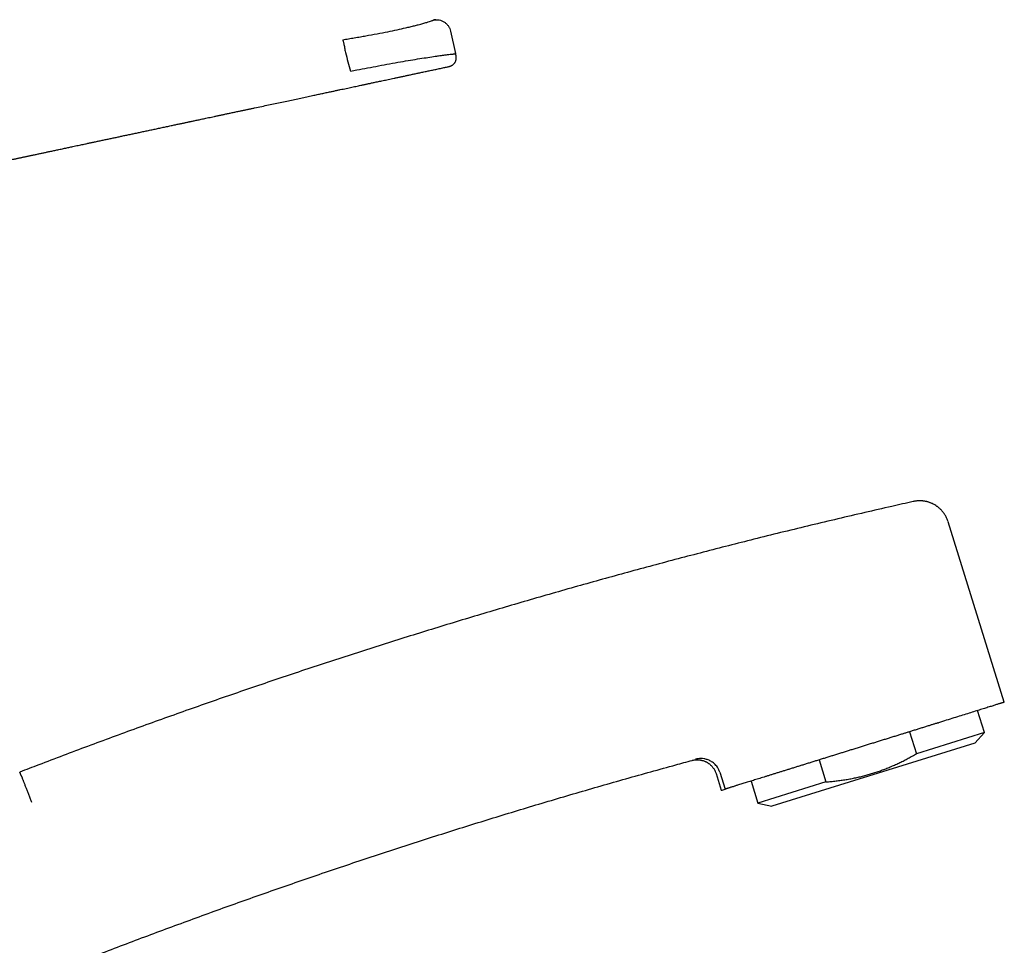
# Model space of a CAD drawing. Header units: millimetres. Extents: x 8 to 755, y 12 to 755.
# Tile 31 of 31: x 656 to 755, y 607 to 701. Entities that reach past the tile are written whole.
import ezdxf

# ---------------------------------------------------------------- set-up
doc = ezdxf.new("R2010")
doc.units = ezdxf.units.MM

msp = doc.modelspace()

# ---------------------------------------------------------------- linework, layer by layer
at = {"color": 7, "linetype": 'Continuous', "lineweight": 30}
for p, q in [((699.307, 699.693), (699.814, 697.41)), ((698.985, 696.068), (698.985, 696.068)), ((755.338, 631.738), (749.654, 649.988)), ((753.322, 628.664), (752.628, 630.891)), ((745.75, 628.747), (746.443, 626.522)), ((748.604, 629.636), (748.669, 629.657)), ((753.322, 628.664), (746.443, 626.522)), ((752.343, 627.604), (753.322, 628.664)), ((752.343, 627.604), (731.815, 621.21)), ((723.739, 625.843), (723.739, 625.843)), ((736.593, 625.895), (737.286, 623.67)), ((726.169, 624.507), (726.695, 622.817)), ((726.544, 624.643), (727.076, 622.935)), ((729.714, 623.754), (730.407, 621.527)), ((737.286, 623.67), (730.407, 621.527)), ((730.407, 621.527), (731.815, 621.21))]:
    msp.add_line(p, q, dxfattribs=at)
at = {"color": 7, "linetype": 'Continuous', "lineweight": 30, "flags": 128}
msp.add_lwpolyline([(755.338, 631.738), (755.336, 631.738), (755.33, 631.736), (755.32, 631.733), (755.306, 631.728), (755.289, 631.723), (755.267, 631.716), (755.241, 631.708), (755.211, 631.698), (755.177, 631.687), (755.139, 631.676), (755.097, 631.662), (755.051, 631.648), (755.001, 631.632), (754.947, 631.615), (754.889, 631.597), (754.828, 631.578), (754.762, 631.558), (754.693, 631.536), (754.619, 631.513), (754.542, 631.489), (754.461, 631.463), (754.376, 631.437), (754.288, 631.409), (754.195, 631.38), (754.099, 631.35), (754, 631.319), (753.896, 631.287), (753.789, 631.254), (753.678, 631.219), (753.564, 631.183), (753.446, 631.147), (753.325, 631.109), (753.2, 631.07), (753.072, 631.03), (752.941, 630.989), (752.806, 630.947), (752.667, 630.904), (752.526, 630.859), (752.381, 630.814), (752.233, 630.768), (752.082, 630.721), (751.927, 630.673), (751.77, 630.624), (751.61, 630.574), (751.446, 630.523), (751.28, 630.471), (751.11, 630.418), (750.938, 630.364), (750.763, 630.31), (750.586, 630.254), (750.405, 630.198), (750.222, 630.141), (750.037, 630.083), (749.848, 630.024), (749.658, 629.965), (749.465, 629.905), (749.269, 629.844), (749.071, 629.782), (748.871, 629.72), (748.669, 629.657)], dxfattribs=at)
at = {"color": 7, "linetype": 'Continuous', "lineweight": 30}
msp.add_arc((712.795, 668.583), 47.83, 286.89434, 287.37206, dxfattribs=at)
for points, knots in [([(688.383, 698.811), (688.579, 698.844), (688.97, 698.91), (689.568, 699.011), (690.152, 699.111), (690.928, 699.247), (691.871, 699.418), (692.955, 699.628), (693.924, 699.832), (694.664, 699.999), (695.225, 700.132), (695.657, 700.239), (696.098, 700.352), (696.524, 700.467), (696.898, 700.574), (697.186, 700.661), (697.388, 700.727), (697.518, 700.775), (697.585, 700.805), (697.607, 700.821), (697.605, 700.823), (697.604, 700.824)], [0, 0, 0, 0, 0.031187, 0.062344, 0.09519, 0.124565, 0.186985, 0.249299, 0.311722, 0.374427, 0.414618, 0.456288, 0.499723, 0.56091, 0.624631, 0.685972, 0.749677, 0.808991, 0.874499, 0.937223, 1, 1, 1, 1]), ([(697.823, 700.843), (697.816, 700.843), (697.774, 700.844), (697.701, 700.838), (697.635, 700.828), (697.603, 700.824)], [0, 0, 0, 0, 0.090133, 0.544613, 1, 1, 1, 1]), ([(697.604, 700.824), (697.691, 700.834), (697.87, 700.854), (698.147, 700.822), (698.422, 700.74), (698.682, 700.602), (698.91, 700.417), (699.094, 700.195), (699.231, 699.951), (699.282, 699.777), (699.307, 699.693)], [0, 0, 0, 0, 0.1169307, 0.2403152, 0.3684497, 0.4991585, 0.6299875, 0.7584694, 0.8823917, 1, 1, 1, 1]), ([(688.383, 698.811), (688.388, 698.803), (688.398, 698.785), (688.422, 698.706), (688.452, 698.586), (688.488, 698.425), (688.529, 698.229), (688.571, 698.009), (688.615, 697.776), (688.643, 697.614), (688.657, 697.535)], [0, 0, 0, 0, 0.118453, 0.242282, 0.370073, 0.499892, 0.629714, 0.757513, 0.881447, 1, 1, 1, 1]), ([(688.657, 697.535), (688.742, 697.216), (688.913, 696.579), (689.078, 695.94), (689.16, 695.621)], [0, 0, 0, 0, 0.500474, 1, 1, 1, 1]), ([(699.824, 697.374), (699.824, 697.375), (699.822, 697.383), (699.818, 697.399), (699.813, 697.421), (699.808, 697.439), (699.805, 697.453), (699.803, 697.463), (699.8, 697.473), (699.797, 697.485), (699.795, 697.495), (699.793, 697.503), (699.792, 697.509), (699.79, 697.515), (699.788, 697.522), (699.787, 697.529), (699.786, 697.533), (699.785, 697.535), (699.785, 697.535), (699.785, 697.535)], [0, 0, 0, 0, 0.002948, 0.068576, 0.145715, 0.211834, 0.2503, 0.286348, 0.338681, 0.406106, 0.467679, 0.510027, 0.550071, 0.607904, 0.685343, 0.772355, 0.851727, 0.953841, 1, 1, 1, 1]), ([(689.805, 695.754), (690.171, 695.823), (690.912, 695.964), (692.029, 696.175), (693.15, 696.383), (694.243, 696.578), (695.273, 696.753), (696.212, 696.905), (697.04, 697.032), (697.647, 697.122), (698.077, 697.184), (698.368, 697.224), (698.612, 697.257), (698.815, 697.283), (698.983, 697.305), (699.171, 697.328), (699.346, 697.348), (699.483, 697.361), (699.568, 697.368), (699.627, 697.373), (699.676, 697.376), (699.715, 697.378), (699.747, 697.38), (699.772, 697.38), (699.79, 697.381), (699.813, 697.38), (699.823, 697.378), (699.823, 697.375), (699.823, 697.374)], [0, 0, 0, 0, 0.055731, 0.112986, 0.171678, 0.231864, 0.293475, 0.356579, 0.421135, 0.487131, 0.524025, 0.558646, 0.59099, 0.62104, 0.648776, 0.674186, 0.724921, 0.762828, 0.785463, 0.807516, 0.828987, 0.84987, 0.870167, 0.889879, 0.909007, 0.927551, 0.982022, 1, 1, 1, 1]), ([(698.985, 696.068), (699.014, 696.074), (699.071, 696.086), (699.156, 696.106), (699.24, 696.129), (699.321, 696.158), (699.395, 696.191), (699.463, 696.229), (699.524, 696.271), (699.584, 696.322), (699.641, 696.38), (699.694, 696.445), (699.742, 696.514), (699.784, 696.587), (699.819, 696.661), (699.847, 696.736), (699.866, 696.811), (699.878, 696.885), (699.883, 696.963), (699.881, 697.045), (699.872, 697.131), (699.858, 697.217), (699.84, 697.302), (699.828, 697.358), (699.821, 697.386)], [0, 0, 0, 0, 0.050773, 0.102003, 0.154213, 0.208109, 0.263714, 0.310169, 0.355761, 0.400174, 0.444303, 0.488592, 0.53295, 0.576917, 0.619913, 0.661364, 0.700992, 0.739239, 0.776632, 0.821028, 0.865412, 0.910037, 0.954938, 1, 1, 1, 1]), ([(635.737, 673.944), (635.738, 673.944), (635.739, 673.956), (635.741, 673.982), (635.745, 674.024), (635.75, 674.073), (635.755, 674.127), (635.76, 674.175), (635.764, 674.21), (635.766, 674.234), (635.769, 674.261), (635.773, 674.298), (635.778, 674.346), (635.784, 674.404), (635.791, 674.474), (635.806, 674.609), (635.828, 674.802), (635.856, 675.048), (635.881, 675.253), (635.902, 675.421), (635.919, 675.552), (635.936, 675.678), (635.952, 675.796), (635.966, 675.903), (635.98, 675.999), (635.992, 676.083), (636.001, 676.149), (636.009, 676.201), (636.015, 676.244), (636.021, 676.29), (636.029, 676.343), (636.049, 676.475), (636.081, 676.683), (636.127, 676.969), (636.177, 677.263), (636.232, 677.564), (636.293, 677.873), (636.359, 678.189), (636.432, 678.508), (636.512, 678.829), (636.597, 679.146), (636.688, 679.457), (636.784, 679.762), (636.887, 680.062), (636.999, 680.358), (637.11, 680.624), (637.218, 680.861), (637.321, 681.069), (637.432, 681.272), (637.55, 681.47), (637.676, 681.661), (637.809, 681.843), (637.947, 682.015), (638.09, 682.175), (638.237, 682.324), (638.387, 682.462), (638.54, 682.589), (638.694, 682.706), (638.849, 682.813), (639.005, 682.912), (639.16, 683.002), (639.314, 683.085), (639.471, 683.162), (639.631, 683.236), (639.795, 683.306), (639.962, 683.372), (640.132, 683.435), (640.303, 683.494), (640.439, 683.538), (640.542, 683.57), (640.609, 683.59), (640.67, 683.609), (640.72, 683.623), (640.76, 683.635), (640.789, 683.643), (640.814, 683.65), (640.834, 683.656), (640.849, 683.66), (640.863, 683.664), (640.88, 683.669), (640.903, 683.675), (640.932, 683.683), (640.964, 683.692), (640.997, 683.701), (641.03, 683.709), (641.061, 683.718), (641.111, 683.731), (641.176, 683.748), (641.253, 683.767), (641.32, 683.784), (641.383, 683.8), (641.442, 683.814), (641.495, 683.827), (641.546, 683.839), (641.598, 683.851), (641.65, 683.863), (641.702, 683.876), (641.758, 683.888), (641.806, 683.899), (641.844, 683.908), (641.868, 683.913), (641.889, 683.918), (641.908, 683.922), (641.926, 683.926), (641.948, 683.931), (641.98, 683.938), (642.024, 683.948), (642.084, 683.961), (642.155, 683.977), (642.236, 683.995), (642.329, 684.015), (642.433, 684.037), (642.548, 684.062), (642.674, 684.089), (642.806, 684.116), (642.937, 684.144), (643.062, 684.17), (643.177, 684.194), (643.284, 684.216), (643.382, 684.237), (643.471, 684.255), (643.554, 684.273), (643.631, 684.289), (643.7, 684.303), (643.758, 684.315), (643.808, 684.325), (643.853, 684.335), (643.907, 684.346), (643.973, 684.36), (644.051, 684.376), (644.135, 684.394), (644.222, 684.412), (644.313, 684.431), (644.406, 684.45), (644.504, 684.471), (644.593, 684.49), (644.674, 684.507), (644.747, 684.522), (644.823, 684.538), (644.901, 684.554), (644.982, 684.572), (645.064, 684.589), (645.144, 684.606), (645.217, 684.621), (645.284, 684.636), (645.344, 684.648), (645.399, 684.66), (645.452, 684.671), (645.504, 684.682), (645.56, 684.694), (645.617, 684.706), (645.676, 684.719), (645.737, 684.732), (645.802, 684.746), (645.874, 684.761), (645.963, 684.78), (646.071, 684.803), (646.199, 684.831), (646.341, 684.861), (646.497, 684.895), (646.647, 684.927), (646.788, 684.957), (646.913, 684.984), (647.037, 685.011), (647.155, 685.037), (647.279, 685.063), (647.405, 685.091), (647.533, 685.118), (647.647, 685.143), (647.748, 685.165), (647.836, 685.184), (647.919, 685.201), (647.998, 685.218), (648.077, 685.235), (648.16, 685.253), (648.249, 685.272), (648.346, 685.293), (648.449, 685.315), (648.558, 685.339), (648.662, 685.361), (648.757, 685.382), (648.838, 685.399), (648.913, 685.415), (648.982, 685.43), (649.052, 685.445), (649.129, 685.461), (649.219, 685.481), (649.322, 685.503), (649.433, 685.526), (649.546, 685.551), (649.666, 685.576), (649.788, 685.602), (649.913, 685.629), (650.03, 685.654), (650.154, 685.68), (650.285, 685.708), (650.423, 685.737), (650.558, 685.766), (650.691, 685.794), (650.832, 685.824), (650.986, 685.857), (651.156, 685.893), (651.338, 685.931), (651.533, 685.973), (651.737, 686.016), (651.947, 686.06), (652.215, 686.117), (652.537, 686.185), (652.912, 686.264), (653.252, 686.336), (653.555, 686.4), (653.82, 686.456), (654.074, 686.509), (654.318, 686.561), (654.555, 686.611), (654.787, 686.66), (654.978, 686.701), (655.131, 686.733), (655.249, 686.758), (655.373, 686.785), (655.501, 686.812), (655.633, 686.84), (655.768, 686.869), (655.902, 686.897), (656.04, 686.926), (656.178, 686.956), (656.316, 686.985), (656.442, 687.012), (656.562, 687.038), (656.695, 687.066), (656.845, 687.098), (657.014, 687.134), (657.191, 687.172), (657.372, 687.21), (657.552, 687.248), (657.727, 687.286), (657.898, 687.322), (658.064, 687.358), (658.229, 687.393), (658.397, 687.429), (658.571, 687.466), (658.754, 687.505), (658.943, 687.546), (659.14, 687.588), (659.345, 687.632), (659.56, 687.677), (659.784, 687.725), (660.012, 687.774), (660.239, 687.823), (660.46, 687.87), (660.674, 687.916), (660.883, 687.96), (661.11, 688.009), (661.355, 688.061), (661.615, 688.116), (661.864, 688.17), (662.107, 688.221), (662.377, 688.279), (662.679, 688.343), (663.016, 688.415), (663.373, 688.491), (663.749, 688.571), (664.145, 688.655), (664.544, 688.74), (664.945, 688.825), (665.346, 688.91), (665.746, 688.995), (666.147, 689.08), (666.553, 689.166), (666.968, 689.254), (667.394, 689.345), (667.828, 689.437), (668.272, 689.531), (668.726, 689.627), (669.107, 689.708), (669.413, 689.773), (669.641, 689.822), (669.871, 689.871), (670.103, 689.92), (670.335, 689.97), (670.562, 690.018), (670.788, 690.066), (671.012, 690.114), (671.233, 690.161), (671.443, 690.206), (671.643, 690.248), (671.832, 690.288), (672.011, 690.327), (672.18, 690.362), (672.338, 690.396), (672.486, 690.428), (672.614, 690.455), (672.725, 690.479), (672.82, 690.499), (672.913, 690.519), (673.007, 690.539), (673.129, 690.565), (673.28, 690.597), (673.464, 690.636), (673.659, 690.678), (673.864, 690.721), (674.08, 690.768), (674.307, 690.816), (674.553, 690.868), (674.82, 690.925), (675.107, 690.986), (675.407, 691.05), (675.72, 691.117), (676.046, 691.187), (676.386, 691.259), (676.738, 691.334), (677.104, 691.412), (677.482, 691.492), (677.845, 691.569), (678.189, 691.643), (678.51, 691.711), (678.832, 691.78), (679.152, 691.848), (679.602, 691.943), (680.178, 692.066), (680.876, 692.214), (681.56, 692.359), (682.23, 692.502), (682.882, 692.64), (683.517, 692.776), (684.135, 692.907), (684.739, 693.036), (685.294, 693.154), (685.801, 693.262), (686.261, 693.36), (686.712, 693.456), (687.123, 693.543), (687.491, 693.622), (687.818, 693.691), (688.134, 693.759), (688.442, 693.824), (688.742, 693.888), (689.032, 693.95), (689.312, 694.009), (689.581, 694.066), (689.839, 694.121), (690.087, 694.174), (690.286, 694.216), (690.44, 694.249), (690.552, 694.273), (690.666, 694.297), (690.789, 694.323), (690.924, 694.352), (691.071, 694.383), (691.23, 694.417), (691.402, 694.454), (691.588, 694.493), (691.789, 694.536), (692.005, 694.582), (692.234, 694.631), (692.477, 694.682), (692.733, 694.737), (693.003, 694.794), (693.286, 694.855), (693.582, 694.918), (693.892, 694.983), (694.215, 695.052), (694.551, 695.124), (694.899, 695.198), (695.257, 695.274), (695.627, 695.353), (696.009, 695.434), (696.408, 695.519), (696.822, 695.607), (697.252, 695.699), (697.696, 695.793), (698.153, 695.891), (698.584, 695.982), (698.863, 696.042), (698.985, 696.068)], [0, 0, 0, 0, 0.000028, 0.000505, 0.00109, 0.001784, 0.002589, 0.003354, 0.003802, 0.004031, 0.004395, 0.004911, 0.005577, 0.006395, 0.007365, 0.008486, 0.012035, 0.01546, 0.018755, 0.020636, 0.022471, 0.024259, 0.025922, 0.027422, 0.028759, 0.029935, 0.030949, 0.03153, 0.032122, 0.03274, 0.033478, 0.034353, 0.038245, 0.04225, 0.046374, 0.050617, 0.054975, 0.059439, 0.063998, 0.068586, 0.07313, 0.077636, 0.082035, 0.08642, 0.090798, 0.095173, 0.098398, 0.101618, 0.104828, 0.108024, 0.111204, 0.114338, 0.117391, 0.120363, 0.123257, 0.126075, 0.128821, 0.131497, 0.134107, 0.136653, 0.139136, 0.141558, 0.143964, 0.146396, 0.148861, 0.151365, 0.153914, 0.156459, 0.159056, 0.160091, 0.161131, 0.162082, 0.162902, 0.163435, 0.163894, 0.164278, 0.164588, 0.164824, 0.165039, 0.165336, 0.165765, 0.166328, 0.166985, 0.167635, 0.168272, 0.168898, 0.169511, 0.171275, 0.172938, 0.174505, 0.175976, 0.177349, 0.178626, 0.179657, 0.180795, 0.181891, 0.182955, 0.184109, 0.185384, 0.185956, 0.186464, 0.186889, 0.18723, 0.187571, 0.187927, 0.188338, 0.189069, 0.189943, 0.190965, 0.192138, 0.193462, 0.194941, 0.196574, 0.198362, 0.200295, 0.202176, 0.203931, 0.205563, 0.207071, 0.208457, 0.209723, 0.21087, 0.212016, 0.21302, 0.213887, 0.214629, 0.215348, 0.21618, 0.217306, 0.21858, 0.219956, 0.221426, 0.222906, 0.224442, 0.226033, 0.227685, 0.228798, 0.229978, 0.231228, 0.232518, 0.233734, 0.235158, 0.236442, 0.237584, 0.238606, 0.239543, 0.240394, 0.241161, 0.241973, 0.242808, 0.243668, 0.244551, 0.245459, 0.2464, 0.247444, 0.248607, 0.250242, 0.25207, 0.254095, 0.256317, 0.258736, 0.26047, 0.262284, 0.264053, 0.265736, 0.267332, 0.269292, 0.271105, 0.272772, 0.274137, 0.275388, 0.276537, 0.277669, 0.278798, 0.279923, 0.281269, 0.28265, 0.284131, 0.285712, 0.287386, 0.288651, 0.289824, 0.290907, 0.291899, 0.292818, 0.293925, 0.295227, 0.296724, 0.298376, 0.30002, 0.301638, 0.303512, 0.305308, 0.306991, 0.30856, 0.310616, 0.312581, 0.31449, 0.316345, 0.318253, 0.320486, 0.322892, 0.325472, 0.328226, 0.331155, 0.334151, 0.337123, 0.342509, 0.347815, 0.353043, 0.356955, 0.360714, 0.364321, 0.367778, 0.371139, 0.374439, 0.37768, 0.379302, 0.380991, 0.382746, 0.384569, 0.386459, 0.388417, 0.390351, 0.392174, 0.394307, 0.396263, 0.398042, 0.399696, 0.401407, 0.403694, 0.406098, 0.408618, 0.411228, 0.41379, 0.416283, 0.418708, 0.42106, 0.423349, 0.425704, 0.428179, 0.430774, 0.433441, 0.436225, 0.439126, 0.442143, 0.445342, 0.448627, 0.451842, 0.454968, 0.458005, 0.460953, 0.463812, 0.467665, 0.471343, 0.474847, 0.478227, 0.481668, 0.486295, 0.491058, 0.495956, 0.501424, 0.507049, 0.51272, 0.518389, 0.524056, 0.529722, 0.535387, 0.54105, 0.546981, 0.552992, 0.559141, 0.565427, 0.57185, 0.578411, 0.581609, 0.584839, 0.5881, 0.591392, 0.594708, 0.597937, 0.601043, 0.604317, 0.607444, 0.610422, 0.613252, 0.615933, 0.618467, 0.620852, 0.623088, 0.625177, 0.627117, 0.628538, 0.629868, 0.631151, 0.632486, 0.633875, 0.636322, 0.638922, 0.641674, 0.644579, 0.647637, 0.650848, 0.654212, 0.658088, 0.66215, 0.666396, 0.670827, 0.675443, 0.680244, 0.68523, 0.690401, 0.695756, 0.701296, 0.705779, 0.71036, 0.714927, 0.719456, 0.723947, 0.734013, 0.743883, 0.753558, 0.763037, 0.77232, 0.781247, 0.789986, 0.798536, 0.806898, 0.813532, 0.820042, 0.826429, 0.832685, 0.837454, 0.842076, 0.846551, 0.850879, 0.855144, 0.859255, 0.863214, 0.867019, 0.870671, 0.874171, 0.877517, 0.879129, 0.880703, 0.882267, 0.883993, 0.885909, 0.887976, 0.890227, 0.892662, 0.89528, 0.898141, 0.901192, 0.904435, 0.907869, 0.911494, 0.91531, 0.919317, 0.923506, 0.927884, 0.932453, 0.937211, 0.94216, 0.947204, 0.952432, 0.957844, 0.963438, 0.969334, 0.975421, 0.981698, 0.988165, 0.994822, 1, 1, 1, 1]), ([(689.209, 695.631), (689.308, 695.651), (689.507, 695.692), (689.706, 695.733), (689.805, 695.754)], [0, 0, 0, 0, 0.500024, 1, 1, 1, 1]), ([(746.11, 652.053), (745.388, 651.891), (743.755, 651.525), (741.213, 650.941), (738.485, 650.303), (735.76, 649.652), (733.037, 648.99), (730.369, 648.328), (727.756, 647.668), (725.197, 647.01), (722.641, 646.342), (720.088, 645.663), (717.538, 644.973), (714.99, 644.273), (712.446, 643.562), (709.904, 642.841), (707.366, 642.109), (704.845, 641.371), (702.343, 640.627), (699.859, 639.878), (697.378, 639.118), (694.885, 638.343), (692.38, 637.554), (689.864, 636.749), (687.351, 635.934), (684.841, 635.108), (682.35, 634.277), (679.877, 633.441), (677.423, 632.6), (674.972, 631.748), (672.507, 630.881), (670.03, 629.998), (667.54, 629.098), (665.053, 628.188), (662.571, 627.268), (660.092, 626.337), (657.801, 625.467), (656.338, 624.903), (655.699, 624.656)], [0, 0, 0, 0, 0.023471, 0.053104, 0.082736, 0.112369, 0.142002, 0.171635, 0.199574, 0.227514, 0.255453, 0.283393, 0.311332, 0.339272, 0.367211, 0.395151, 0.42309, 0.45103, 0.478471, 0.505911, 0.533352, 0.560792, 0.588732, 0.616671, 0.644611, 0.67255, 0.70049, 0.72793, 0.755371, 0.782812, 0.810252, 0.838253, 0.866253, 0.894254, 0.922255, 0.950255, 0.978256, 1, 1, 1, 1]), ([(749.643, 650.021), (749.625, 650.076), (749.589, 650.186), (749.524, 650.343), (749.452, 650.494), (749.375, 650.636), (749.292, 650.769), (749.206, 650.894), (749.118, 651.009), (749.029, 651.115), (748.939, 651.213), (748.847, 651.304), (748.753, 651.389), (748.659, 651.468), (748.569, 651.537), (748.483, 651.599), (748.372, 651.673), (748.228, 651.759), (748.073, 651.837), (747.939, 651.897), (747.828, 651.94), (747.715, 651.98), (747.6, 652.016), (747.483, 652.046), (747.368, 652.071), (747.259, 652.091), (747.164, 652.105), (747.082, 652.114), (747.012, 652.12), (746.948, 652.125), (746.89, 652.127), (746.848, 652.128), (746.82, 652.129), (746.802, 652.129), (746.778, 652.129), (746.745, 652.129), (746.702, 652.128), (746.648, 652.127), (746.584, 652.123), (746.51, 652.117), (746.426, 652.109), (746.333, 652.096), (746.231, 652.08), (746.161, 652.065), (746.125, 652.057)], [0, 0, 0, 0, 0.03897, 0.07717, 0.114467, 0.150737, 0.185866, 0.219749, 0.252292, 0.283412, 0.313038, 0.341108, 0.370636, 0.398089, 0.42342, 0.446597, 0.468871, 0.513447, 0.55904, 0.585359, 0.611949, 0.638787, 0.665847, 0.693103, 0.719847, 0.744668, 0.767542, 0.784456, 0.800152, 0.814645, 0.827808, 0.838869, 0.842827, 0.846422, 0.851335, 0.858669, 0.868402, 0.880504, 0.894937, 0.911653, 0.930593, 0.951687, 0.974854, 1, 1, 1, 1]), ([(748.604, 629.636), (748.507, 629.606), (748.314, 629.546), (748.019, 629.454), (747.699, 629.355), (747.353, 629.247), (746.981, 629.131), (746.603, 629.013), (746.22, 628.894), (745.854, 628.779), (745.504, 628.67), (745.171, 628.567), (744.82, 628.457), (744.45, 628.342), (744.061, 628.221), (743.669, 628.099), (743.276, 627.976), (742.881, 627.853), (742.484, 627.73), (742.083, 627.605), (741.676, 627.478), (741.264, 627.35), (740.85, 627.221), (740.432, 627.09), (740.022, 626.963), (739.622, 626.838), (739.233, 626.717), (738.844, 626.596), (738.454, 626.475), (738.064, 626.353), (737.676, 626.232), (737.29, 626.112), (736.908, 625.993), (736.526, 625.874), (736.146, 625.756), (735.768, 625.638), (735.395, 625.522), (735.028, 625.408), (734.668, 625.296), (734.31, 625.184), (733.956, 625.074), (733.605, 624.965), (733.26, 624.857), (732.921, 624.752), (732.588, 624.648), (732.26, 624.546), (731.938, 624.446), (731.621, 624.347), (731.315, 624.252), (731.021, 624.161), (730.738, 624.073), (730.463, 623.987), (730.196, 623.904), (729.938, 623.824), (729.689, 623.747), (729.447, 623.671), (729.211, 623.598), (728.983, 623.527), (728.763, 623.458), (728.552, 623.393), (728.369, 623.336), (728.213, 623.288), (728.081, 623.246), (727.945, 623.204), (727.809, 623.162), (727.672, 623.12), (727.544, 623.08), (727.425, 623.043), (727.32, 623.01), (727.229, 622.982), (727.148, 622.957), (727.1, 622.942), (727.076, 622.935)], [0, 0, 0, 0, 0.012508, 0.025018, 0.037526, 0.05272, 0.067923, 0.083129, 0.098332, 0.113525, 0.126357, 0.139192, 0.152024, 0.16671, 0.181404, 0.196102, 0.210797, 0.225482, 0.240152, 0.254822, 0.26996, 0.285101, 0.30024, 0.315724, 0.331208, 0.34559, 0.359975, 0.374357, 0.388979, 0.403611, 0.41825, 0.432888, 0.447521, 0.462143, 0.477028, 0.491915, 0.506799, 0.521476, 0.536156, 0.550833, 0.565764, 0.580706, 0.595653, 0.610601, 0.625543, 0.640473, 0.655685, 0.670901, 0.686113, 0.700795, 0.715486, 0.73018, 0.74487, 0.759552, 0.774218, 0.788884, 0.804019, 0.819156, 0.834291, 0.849771, 0.865252, 0.876367, 0.887483, 0.898597, 0.912068, 0.925545, 0.939024, 0.952501, 0.965972, 0.977314, 0.988658, 1, 1, 1, 1]), ([(636.122, 594.827), (636.729, 595.095), (638.182, 595.736), (640.486, 596.737), (643.033, 597.832), (645.586, 598.915), (648.143, 599.987), (650.656, 601.027), (653.125, 602.036), (655.55, 603.014), (657.978, 603.983), (660.41, 604.941), (662.847, 605.888), (665.287, 606.825), (667.732, 607.752), (670.18, 608.669), (672.632, 609.575), (675.074, 610.465), (677.504, 611.34), (679.924, 612.199), (682.347, 613.049), (684.788, 613.893), (687.248, 614.732), (689.725, 615.565), (692.207, 616.388), (694.692, 617.201), (697.165, 617.998), (699.627, 618.78), (702.077, 619.547), (704.531, 620.303), (707.004, 621.055), (709.497, 621.801), (712.011, 622.542), (714.527, 623.271), (717.046, 623.991), (719.569, 624.699), (721.8, 625.316), (723.191, 625.693), (723.739, 625.841)], [0, 0, 0, 0, 0.021407, 0.051211, 0.081014, 0.110817, 0.14062, 0.170423, 0.198523, 0.226623, 0.254723, 0.282823, 0.310923, 0.339023, 0.367124, 0.395224, 0.423324, 0.451424, 0.479022, 0.50662, 0.534219, 0.561817, 0.589917, 0.618017, 0.646117, 0.674217, 0.702317, 0.729916, 0.757514, 0.785112, 0.812711, 0.840872, 0.869034, 0.897195, 0.925357, 0.953518, 0.98168, 1, 1, 1, 1]), ([(723.745, 625.845), (723.777, 625.853), (723.841, 625.869), (723.936, 625.887), (724.026, 625.899), (724.107, 625.907), (724.178, 625.911), (724.239, 625.912), (724.289, 625.912), (724.327, 625.911), (724.356, 625.91), (724.377, 625.908), (724.395, 625.907), (724.412, 625.906), (724.432, 625.905), (724.463, 625.902), (724.507, 625.897), (724.564, 625.889), (724.632, 625.877), (724.706, 625.862), (724.804, 625.837), (724.922, 625.801), (725.043, 625.753), (725.142, 625.707), (725.223, 625.665), (725.3, 625.62), (725.376, 625.571), (725.454, 625.516), (725.537, 625.452), (725.619, 625.38), (725.7, 625.3), (725.778, 625.215), (725.855, 625.12), (725.929, 625.015), (725.999, 624.9), (726.064, 624.777), (726.122, 624.645), (726.153, 624.553), (726.169, 624.507)], [0, 0, 0, 0, 0.032548, 0.065382, 0.095264, 0.122021, 0.14551, 0.165615, 0.182245, 0.193901, 0.203216, 0.2104, 0.215436, 0.220239, 0.226875, 0.23563, 0.250761, 0.269797, 0.292792, 0.318143, 0.343307, 0.392017, 0.439652, 0.469942, 0.499682, 0.52884, 0.557468, 0.588248, 0.62245, 0.659981, 0.695455, 0.733273, 0.7733, 0.815373, 0.859306, 0.904883, 0.951867, 1, 1, 1, 1]), ([(726.544, 624.643), (726.473, 624.818), (726.339, 625.146), (726.002, 625.52), (725.647, 625.775), (725.294, 625.932), (724.959, 626.014), (724.552, 626.053), (724.262, 625.998), (724.075, 625.963)], [0, 0, 0, 0, 0.182295, 0.341679, 0.4816, 0.605074, 0.715405, 0.815897, 1, 1, 1, 1]), ([(737.286, 623.67), (737.457, 623.684), (737.8, 623.711), (738.31, 623.766), (738.817, 623.83), (739.32, 623.906), (739.818, 623.993), (740.302, 624.09), (740.773, 624.196), (741.23, 624.311), (741.684, 624.437), (742.134, 624.573), (742.581, 624.721), (743.025, 624.88), (743.465, 625.05), (743.903, 625.232), (744.338, 625.424), (744.768, 625.625), (745.192, 625.836), (745.612, 626.055), (746.03, 626.283), (746.305, 626.442), (746.443, 626.522)], [0, 0, 0, 0, 0.05335, 0.106403, 0.159158, 0.211627, 0.263833, 0.315809, 0.364643, 0.413349, 0.461972, 0.510558, 0.559155, 0.607809, 0.656568, 0.705472, 0.754559, 0.803863, 0.85252, 0.901425, 0.950586, 1, 1, 1, 1]), ([(655.845, 624.314), (655.833, 624.344), (655.808, 624.405), (655.778, 624.479), (655.752, 624.542), (655.73, 624.592), (655.715, 624.627), (655.704, 624.651), (655.698, 624.663), (655.695, 624.668), (655.695, 624.667), (655.695, 624.667)], [0, 0, 0, 0, 0.132292, 0.26459, 0.396891, 0.529189, 0.661481, 0.771843, 0.882206, 0.992568, 1, 1, 1, 1]), ([(655.845, 624.314), (655.847, 624.309), (655.851, 624.299), (655.863, 624.268), (655.88, 624.225), (655.902, 624.169), (655.928, 624.102), (655.959, 624.023), (655.994, 623.932), (656.033, 623.83), (656.077, 623.718), (656.124, 623.596), (656.175, 623.465), (656.229, 623.324), (656.287, 623.176), (656.347, 623.019), (656.41, 622.857), (656.475, 622.688), (656.542, 622.513), (656.611, 622.334), (656.682, 622.152), (656.752, 621.97), (656.821, 621.792), (656.866, 621.674), (656.889, 621.616)], [0, 0, 0, 0, 0.045632, 0.091419, 0.13726, 0.183047, 0.228679, 0.274311, 0.320099, 0.365939, 0.411727, 0.457358, 0.50299, 0.548778, 0.594618, 0.640406, 0.686038, 0.731669, 0.777457, 0.823297, 0.869085, 0.914717, 0.957358, 1, 1, 1, 1])]:
    msp.add_open_spline(points, degree=3, knots=knots, dxfattribs=at)

doc.saveas('drawing.dxf')
